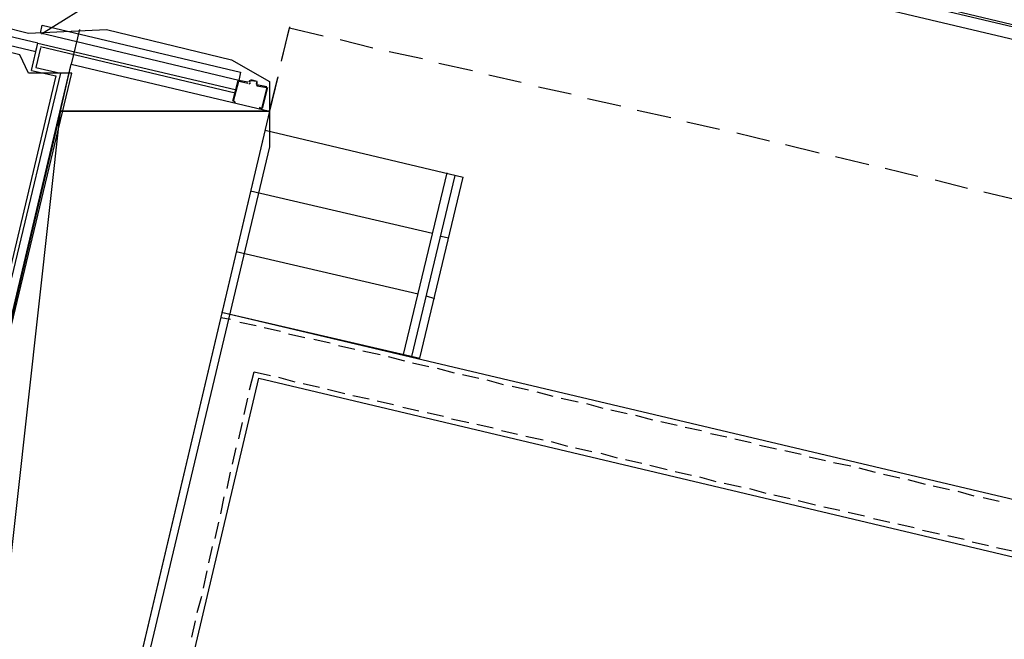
# Model space of a CAD drawing. Header units: feet. Extents: x -79 to 198, y -22 to 181.
# Tile 52 of 92: x 104 to 118, y 84 to 93. Entities that reach past the tile are written whole.
import ezdxf

# ---------------------------------------------------------------- set-up
doc = ezdxf.new("R2010")
doc.units = ezdxf.units.FT
for name, color, linetype in [('A-AREA-COMUN', 252, 'CONTINUOUS'), ('A-AREA-UNIDAD', 30, 'CONTINUOUS'), ('A-LINEA', 7, 'CONTINUOUS'), ('A-MURO-CONCRETO', 8, 'CONTINUOUS')]:
    doc.layers.add(name, color=color, linetype=linetype)

msp = doc.modelspace()

# ---------------------------------------------------------------- linework, layer by layer
at = {"layer": 'A-AREA-COMUN'}
msp.add_lwpolyline([(98.432, 67.7333), (104.288, 92.1778), (103.648, 92.1778), (103.52, 92.4444), (98.96, 93.5644), (98.848, 94.6844), (100.192, 100.4089), (101.12, 100.5333), (103.872, 101.4933), (104, 101.7778), (106.432, 102.3289), (96.832, 104.5689)], dxfattribs=at)
at = {"layer": 'A-AREA-UNIDAD'}
msp.add_lwpolyline([(112.128, 111.1644), (109.84, 101.5644), (109.36, 101.5644), (109.44, 101.1733), (108.032, 95.2889), (107.6, 95.1644), (105.12, 95.8933), (106.56, 101.9378), (104.512, 101.5644), (104.4, 101.2978), (103.712, 101.2089), (101.312, 100.3733), (101.28, 100.2133), (100.448, 100.1778), (99.872, 97.8133), (101.6, 97.3333), (101.6, 96.2489), (100.928, 93.4578), (103.648, 92.7644), (104.8, 92.8178), (106.64, 92.3733), (107.2, 92.0533), (107.2, 91.0933), (101.84, 68.5689)], dxfattribs=at)
at = {"layer": 'A-LINEA'}
for p, q in [((107.4455, 94.9904), (103.8404, 92.7536)), ((121.1867, 91.9511), (108.0267, 95.0711)), ((104.4, 92.8178), (104.28, 92.3111)), ((107.4933, 92.8578), (107.3733, 92.3778)), ((107.3733, 92.3511), (107.4933, 92.8444)), ((107.4933, 92.8444), (107.9867, 92.7244)), ((108.24, 92.6711), (108.72, 92.5511)), ((103.8267, 92.5511), (103.76, 92.2578)), ((106.6933, 91.8844), (103.8267, 92.5644)), ((108.96, 92.4978), (109.4533, 92.3911)), ((103.76, 92.2578), (104.12, 92.1778)), ((109.6933, 92.3244), (110.1867, 92.2178)), ((104.0533, 92.1378), (103.36, 89.2178)), ((104.12, 92.1778), (103.4, 89.1644)), ((103.6933, 92.2178), (104.0533, 92.1378)), ((107.32, 92.1244), (107.2, 91.6178)), ((107.2, 91.6178), (107.32, 92.1111)), ((110.4267, 92.1511), (110.9067, 92.0444)), ((106.7333, 92.0711), (106.6533, 91.7644)), ((106.88, 92.0444), (106.7467, 92.0711)), ((106.7467, 92.0578), (106.7467, 92.0578)), ((106.8954, 92.0183), (106.9195, 92.0332)), ((106.92, 92.0711), (106.92, 92.0711)), ((107.0005, 92.0157), (107.0154, 91.9916)), ((107.16, 91.9778), (107.0133, 92.0044)), ((107.0933, 91.6578), (107.1733, 91.9644)), ((107.16, 91.9644), (107.16, 91.9644)), ((111.16, 91.9778), (111.64, 91.8711)), ((111.88, 91.8044), (112.3733, 91.6978)), ((106.6667, 91.7644), (106.6667, 91.7644)), ((107.08, 91.6578), (107.08, 91.6578)), ((112.6133, 91.6311), (113.1067, 91.5244)), ((113.3467, 91.4578), (113.8267, 91.3511)), ((107.1333, 91.3378), (110.0533, 90.6444)), ((114.08, 91.2978), (114.56, 91.1778)), ((114.8, 91.1244), (115.2933, 91.0044)), ((115.5333, 90.9511), (116.0267, 90.8311)), ((116.2667, 90.7778), (116.7467, 90.6578)), ((109.1733, 88.0311), (109.8133, 90.7111)), ((109.2933, 88.0044), (109.9333, 90.6711)), ((109.4133, 87.9778), (110.0533, 90.6444)), ((117, 90.6044), (117.48, 90.4844)), ((106.92, 90.4444), (109.6, 89.8178)), ((106.92, 90.4444), (109.6, 89.8178)), ((117.72, 90.4311), (118.2133, 90.3111)), ((109.72, 89.7778), (109.84, 89.7511)), ((109.72, 89.7778), (109.84, 89.7511)), ((106.7067, 89.5511), (109.3867, 88.9244)), ((109.5067, 88.8978), (109.6267, 88.8578)), ((106.4933, 88.6578), (123.0667, 84.7378)), ((106.4933, 88.6578), (109.4133, 87.9778)), ((106.48, 88.5778), (106.6267, 88.5511)), ((106.76, 88.5111), (107, 88.4578)), ((107.12, 88.4311), (107.36, 88.3778)), ((107.48, 88.3378), (107.72, 88.2844)), ((107.8533, 88.2578), (108.0933, 88.2044)), ((108.2133, 88.1644), (108.4533, 88.1111)), ((108.5733, 88.0844), (108.8267, 88.0311)), ((108.9467, 88.0044), (109.1867, 87.9378)), ((109.3067, 87.9111), (109.5467, 87.8578)), ((106.9067, 87.5111), (106.9733, 87.7778)), ((106.9733, 87.7778), (107.2133, 87.7244)), ((109.6667, 87.8311), (109.92, 87.7644)), ((110.04, 87.7378), (110.28, 87.6844)), ((105.2, 79.8978), (107.04, 87.6844)), ((107.04, 87.6844), (122.0533, 84.1244)), ((107.3333, 87.6978), (107.5733, 87.6311)), ((107.6933, 87.6044), (107.9333, 87.5511)), ((110.4, 87.6578), (110.64, 87.5911)), ((108.0533, 87.5244), (108.3067, 87.4578)), ((110.7733, 87.5644), (111.0133, 87.5111)), ((111.1333, 87.4844), (111.3733, 87.4178)), ((106.8267, 87.1511), (106.88, 87.3911)), ((108.4267, 87.4311), (108.6667, 87.3778)), ((108.7867, 87.3511), (109.0267, 87.2978)), ((111.4933, 87.3911), (111.7467, 87.3378)), ((111.8667, 87.3111), (112.1067, 87.2444)), ((109.16, 87.2578), (109.4, 87.2044)), ((109.52, 87.1778), (109.76, 87.1244)), ((112.2267, 87.2178), (112.4667, 87.1644)), ((106.7467, 86.7911), (106.8, 87.0311)), ((109.88, 87.0844), (110.1333, 87.0311)), ((110.2533, 87.0044), (110.4933, 86.9511)), ((112.5867, 87.1378), (112.84, 87.0711)), ((112.96, 87.0444), (113.2, 86.9911)), ((110.6133, 86.9111), (110.8533, 86.8578)), ((113.32, 86.9644), (113.56, 86.9111)), ((113.6933, 86.8711), (113.9333, 86.8178)), ((110.9733, 86.8311), (111.2267, 86.7778)), ((111.3467, 86.7511), (111.5867, 86.6844)), ((114.0533, 86.7911), (114.2933, 86.7378)), ((106.6533, 86.4178), (106.7067, 86.6578)), ((111.7067, 86.6578), (111.9467, 86.6044)), ((112.08, 86.5778), (112.32, 86.5111)), ((114.4133, 86.6978), (114.6667, 86.6444)), ((114.7867, 86.6178), (115.0267, 86.5644)), ((112.44, 86.4844), (112.68, 86.4311)), ((115.1467, 86.5244), (115.3867, 86.4711)), ((115.5067, 86.4444), (115.76, 86.3911)), ((106.5733, 86.0578), (106.6267, 86.2978)), ((112.8, 86.4044), (113.0533, 86.3378)), ((113.1733, 86.3111), (113.4133, 86.2578)), ((115.88, 86.3644), (116.12, 86.2978)), ((113.5333, 86.2311), (113.7733, 86.1644)), ((113.8933, 86.1378), (114.1467, 86.0844)), ((116.24, 86.2711), (116.48, 86.2178)), ((116.6, 86.1911), (116.8533, 86.1244)), ((114.2667, 86.0578), (114.5067, 85.9911)), ((116.9733, 86.0978), (117.2133, 86.0444)), ((117.3333, 86.0178), (117.5733, 85.9511)), ((106.48, 85.6844), (106.5333, 85.9378)), ((114.6267, 85.9644), (114.8667, 85.9111)), ((114.9867, 85.8844), (115.24, 85.8178)), ((117.7067, 85.9244), (117.9467, 85.8711)), ((115.36, 85.7911), (115.6, 85.7378)), ((115.72, 85.7111), (115.96, 85.6578)), ((106.4, 85.3244), (106.4533, 85.5644)), ((116.0933, 85.6178), (116.3333, 85.5644)), ((116.4533, 85.5378), (116.6933, 85.4844)), ((116.8133, 85.4444), (117.0667, 85.3911)), ((117.1867, 85.3644), (117.4267, 85.3111)), ((117.5467, 85.2711), (117.7867, 85.2178)), ((106.3067, 84.9644), (106.36, 85.2044)), ((117.9067, 85.1911), (118.16, 85.1378)), ((106.2267, 84.5911), (106.28, 84.8444)), ((106.1333, 84.2311), (106.2, 84.4711)), ((106.0533, 83.8711), (106.1067, 84.1111))]:
    msp.add_line(p, q, dxfattribs=at)
for points in [[(103.7867, 92.6178), (101.04, 93.2711), (101, 93.1511), (103.76, 92.4978), (103.7867, 92.6178)], [(116.8667, 93.1644), (121.0533, 92.1778), (121.0667, 92.1778), (121.0667, 92.1911), (116.8667, 93.1911), (116.8667, 93.1778), (116.8667, 93.1644)], [(106.7467, 92.0711), (103.8267, 92.7644), (103.8533, 92.8844), (106.7733, 92.1911), (106.7467, 92.0711)], [(103.6933, 92.2178), (103.7867, 92.6178), (106.6933, 91.9378)], [(107.2, 91.6178), (101.24, 66.4044), (98.32, 67.0978), (104.28, 92.3111), (107.2, 91.6178)], [(106.92, 92.0844), (107.0133, 92.0578), (107.0133, 92.0578)], [(106.6667, 91.7511), (106.6933, 91.7378), (106.6933, 91.7511), (106.6667, 91.7644), (106.7467, 92.0578), (106.88, 92.0311)], [(106.9067, 92.0711), (106.8933, 92.0444), (106.8933, 92.0444)], [(106.9067, 92.0444), (106.92, 92.0711), (107.0133, 92.0578), (107, 92.0178)], [(107.0133, 92.0444), (107.0133, 92.0178), (107.0133, 92.0178)], [(107.0133, 91.9911), (107.16, 91.9644), (107.08, 91.6578), (107.0533, 91.6711), (107.0533, 91.6578), (107.08, 91.6444)]]:
    msp.add_lwpolyline(points, dxfattribs=at)
at = {"layer": 'A-MURO-CONCRETO'}
for points in [[(104.28, 92.3111), (107.2, 91.6178), (104.12, 91.6178), (104.28, 92.3111), (104.28, 92.3111)], [(104.12, 91.6178), (98.32, 67.0978), (101.4, 67.0978), (104.12, 91.6178)], [(104.12, 91.6178), (107.2, 91.6178), (101.4, 67.0978), (104.12, 91.6178), (104.12, 91.6178)]]:
    msp.add_lwpolyline(points, dxfattribs=at)

doc.saveas('drawing.dxf')
